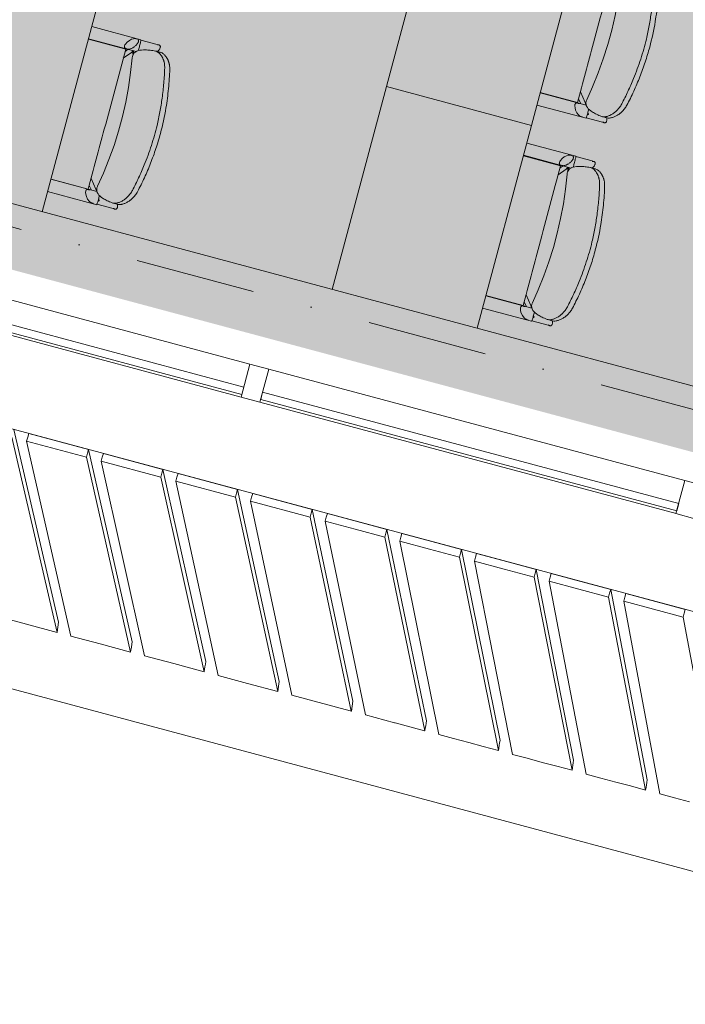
# Model space of a CAD drawing. Header units: millimetres. Extents: x -2530 to 151695, y -8763 to 71774.
# Tile 166 of 256: x 93817 to 96035, y 10275 to 13556. Entities that reach past the tile are written whole.
import ezdxf

# ---------------------------------------------------------------- set-up
doc = ezdxf.new("R2010")
doc.units = ezdxf.units.MM
doc.linetypes.add('RR_Level', pattern=[800, 400, -200, 0, -200])
for name, color, linetype, lineweight in [('A-AREA-____-PATT', 32, 'Continuous', 9), ('A-FLOR-____-OTLN', 192, 'Continuous', 18), ('A-GLAZ-CURT-MCUT', 52, 'Continuous', 13), ('A-GLAZ-CURT-OTLN', 52, 'Continuous', 13), ('A-GLAZ-CWMG-MCUT', 51, 'Continuous', 13), ('A-GLAZ-CWMG-OTLN', 51, 'Continuous', 13), ('A-WALL-____-OTLN', 113, 'Continuous', 18), ('I-FURN-____-OTLN', 30, 'Continuous', 13), ('S-GRID-____-OTLN', 1, 'Continuous', 9)]:
    doc.layers.add(name, color=color, linetype=linetype, lineweight=lineweight)

# ---------------------------------------------------------------- blocks, each defined once
blk = doc.blocks.new('System Panel - HR__-552677-plot_V2 Copy 1')
at = {"layer": 'A-GLAZ-CURT-MCUT', "color": 250, "lineweight": 9}
for p, q in [((717.5, -22.5), (-717.5, -22.5)), ((-717.5, -22.5), (-717.5, -47.5)), ((717.5, -47.5), (717.5, -22.5)), ((-717.5, -47.5), (717.5, -47.5))]:
    blk.add_line(p, q, dxfattribs=at)
blk = doc.blocks.new('Rectangular Mullion - 65 x 114mm-464258-plot_V2 Copy 1')
at = {"layer": 'A-GLAZ-CWMG-OTLN', "color": 250, "lineweight": 9}
for p, q in [((143748, 33057.7), (143748, 31622.7)), ((143862, 33057.7), (143862, 31622.7))]:
    blk.add_line(p, q, dxfattribs=at)
blk = doc.blocks.new('Rectangular Mullion - 65 x 114mm-464264-plot_V2 Copy 1')
at = {"layer": 'A-GLAZ-CWMG-MCUT', "color": 250, "lineweight": 9}
for p, q in [((-32.5, 57), (32.5, 57)), ((-32.5, -57), (-32.5, 57)), ((32.5, 57), (32.5, -57)), ((32.5, -57), (-32.5, -57))]:
    blk.add_line(p, q, dxfattribs=at)
blk = doc.blocks.new('027_Gilde - ATC_FacadeModel_rvt-1-plot_V2 Copy 1')
at = {"layer": 'A-FLOR-____-OTLN', "color": 90}
for p, q in [((77454.5, 16569.6), (105881.5, 8952.6)), ((105886.1, 8085.5), (77304.1, 15744))]:
    blk.add_line(p, q, dxfattribs=at)
at = {"layer": 'A-WALL-____-OTLN', "color": 90}
for p, q in [((91922, 13443.6), (98917.3, 11569.2)), ((93797.5, 12190.5), (93946.7, 11548.1)), ((93797.5, 12190.5), (93946.7, 11548.1)), ((93847.2, 12177.1), (93843.8, 12164.3)), ((93843.8, 12164.3), (93847.2, 12177.1)), ((94046.1, 12123.9), (93847.2, 12177.1)), ((94046.1, 12123.9), (93847.2, 12177.1)), ((93790.6, 12164.8), (93941.7, 11514.5)), ((93790.6, 12164.8), (93941.7, 11514.5)), ((93840.4, 12151.4), (93843.8, 12164.3)), ((93843.8, 12164.3), (93840.4, 12151.4)), ((93840.4, 12151.4), (94039.2, 12098.1)), ((93840.4, 12151.4), (93988, 11502.1)), ((94039.2, 12098.1), (93840.4, 12151.4)), ((93840.4, 12151.4), (93988, 11502.1)), ((94042.6, 12111), (94039.2, 12098.1)), ((94042.6, 12111), (94039.2, 12098.1)), ((94042.6, 12111), (94046.1, 12123.9)), ((94046.1, 12123.9), (94042.6, 12111)), ((94046.1, 12123.9), (94191.9, 11482.5)), ((94046.1, 12123.9), (94191.9, 11482.5)), ((94095.9, 12110.5), (94092.5, 12097.6)), ((94092.5, 12097.6), (94095.9, 12110.5)), ((94294.6, 12057.3), (94095.9, 12110.5)), ((94294.6, 12057.3), (94095.9, 12110.5)), ((94039.2, 12098.1), (94186.8, 11448.8)), ((94039.2, 12098.1), (94186.8, 11448.8)), ((94089.1, 12084.8), (94092.5, 12097.6)), ((94092.5, 12097.6), (94089.1, 12084.8)), ((94089.1, 12084.8), (94287.8, 12031.5)), ((94089.1, 12084.8), (94233.2, 11436.4)), ((94287.8, 12031.5), (94089.1, 12084.8)), ((94089.1, 12084.8), (94233.2, 11436.4)), ((94291.2, 12044.4), (94287.8, 12031.5)), ((94291.2, 12044.4), (94287.8, 12031.5)), ((94291.2, 12044.4), (94294.6, 12057.3)), ((94294.6, 12057.3), (94291.2, 12044.4)), ((94294.6, 12057.3), (94437, 11416.8)), ((94294.6, 12057.3), (94437, 11416.8)), ((94344.7, 12043.9), (94341.2, 12031)), ((94341.2, 12031), (94344.7, 12043.9)), ((94543.2, 11990.7), (94344.7, 12043.9)), ((94543.2, 11990.7), (94344.7, 12043.9)), ((94287.8, 12031.5), (94431.9, 11383.1)), ((94287.8, 12031.5), (94431.9, 11383.1)), ((94337.8, 12018.1), (94341.2, 12031)), ((94341.2, 12031), (94337.8, 12018.1)), ((94337.8, 12018.1), (94536.3, 11964.9)), ((94337.8, 12018.1), (94478.4, 11370.7)), ((94536.3, 11964.9), (94337.8, 12018.1)), ((94337.8, 12018.1), (94478.4, 11370.7)), ((94539.8, 11977.8), (94536.3, 11964.9)), ((94539.8, 11977.8), (94536.3, 11964.9)), ((94539.8, 11977.8), (94543.2, 11990.7)), ((94543.2, 11990.7), (94539.8, 11977.8)), ((94543.2, 11990.7), (94682.1, 11351.1)), ((94543.2, 11990.7), (94682.1, 11351.1)), ((94593.4, 11977.2), (94589.9, 11964.4)), ((94589.9, 11964.4), (94593.4, 11977.2)), ((94791.8, 11924), (94593.4, 11977.2)), ((94791.8, 11924), (94593.4, 11977.2)), ((94536.3, 11964.9), (94676.9, 11317.5)), ((94536.3, 11964.9), (94676.9, 11317.5)), ((94586.5, 11951.5), (94589.9, 11964.4)), ((94589.9, 11964.4), (94586.5, 11951.5)), ((94586.5, 11951.5), (94784.9, 11898.3)), ((94586.5, 11951.5), (94723.6, 11305)), ((94784.9, 11898.3), (94586.5, 11951.5)), ((94586.5, 11951.5), (94723.6, 11305)), ((94788.4, 11911.2), (94784.9, 11898.3)), ((94788.4, 11911.2), (94784.9, 11898.3)), ((94788.4, 11911.2), (94791.8, 11924)), ((94791.8, 11924), (94788.4, 11911.2)), ((94791.8, 11924), (94927.3, 11285.4)), ((94791.8, 11924), (94927.3, 11285.4)), ((94842.1, 11910.6), (94838.6, 11897.7)), ((94838.6, 11897.7), (94842.1, 11910.6)), ((94941.2, 11884), (94842.1, 11910.6)), ((94941.2, 11884), (94842.1, 11910.6)), ((94784.9, 11898.3), (94922, 11251.8)), ((94784.9, 11898.3), (94922, 11251.8)), ((94835.2, 11884.9), (94838.6, 11897.7)), ((94838.6, 11897.7), (94835.2, 11884.9)), ((94835.2, 11884.9), (94934.3, 11858.3)), ((94835.2, 11884.9), (94968.8, 11239.3)), ((94934.3, 11858.3), (94835.2, 11884.9)), ((94968.8, 11239.3), (94835.2, 11884.9)), ((94941.2, 11884), (95040.4, 11857.4)), ((95040.4, 11857.4), (94941.2, 11884)), ((95033.5, 11831.7), (94934.3, 11858.3)), ((94934.3, 11858.3), (95033.5, 11831.7)), ((95036.9, 11844.6), (95033.5, 11831.7)), ((95036.9, 11844.6), (95033.5, 11831.7)), ((95036.9, 11844.6), (95040.4, 11857.4)), ((95040.4, 11857.4), (95036.9, 11844.6)), ((95040.4, 11857.4), (95172.4, 11219.7)), ((95040.4, 11857.4), (95172.4, 11219.7)), ((95090.8, 11843.9), (95087.3, 11831.1)), ((95087.3, 11831.1), (95090.8, 11843.9)), ((95189.9, 11817.4), (95090.8, 11843.9)), ((95189.9, 11817.4), (95090.8, 11843.9)), ((95033.5, 11831.7), (95167.1, 11186.1)), ((95033.5, 11831.7), (95167.1, 11186.1)), ((95083.9, 11818.2), (95087.3, 11831.1)), ((95087.3, 11831.1), (95083.9, 11818.2)), ((95083.9, 11818.2), (95183, 11791.7)), ((95083.9, 11818.2), (95214, 11173.6)), ((95183, 11791.7), (95083.9, 11818.2)), ((95083.9, 11818.2), (95214, 11173.6)), ((95189.9, 11817.4), (95289, 11790.8)), ((95289, 11790.8), (95189.9, 11817.4)), ((95282.1, 11765.1), (95183, 11791.7)), ((95183, 11791.7), (95282.1, 11765.1)), ((95285.5, 11778), (95282.1, 11765.1)), ((95285.5, 11778), (95282.1, 11765.1)), ((95285.5, 11778), (95289, 11790.8)), ((95289, 11790.8), (95285.5, 11778)), ((95289, 11790.8), (95417.5, 11154)), ((95289, 11790.8), (95417.5, 11154)), ((95339.5, 11777.3), (95336, 11764.4)), ((95336, 11764.4), (95339.5, 11777.3)), ((95438.5, 11750.8), (95339.5, 11777.3)), ((95438.5, 11750.8), (95339.5, 11777.3)), ((95282.1, 11765.1), (95412.2, 11120.5)), ((95282.1, 11765.1), (95412.2, 11120.5)), ((95332.6, 11751.6), (95336, 11764.4)), ((95336, 11764.4), (95332.6, 11751.6)), ((95332.6, 11751.6), (95431.6, 11725)), ((95332.6, 11751.6), (95459.3, 11107.9)), ((95431.6, 11725), (95332.6, 11751.6)), ((95332.6, 11751.6), (95459.3, 11107.9)), ((95438.5, 11750.8), (95537.5, 11724.2)), ((95537.5, 11724.2), (95438.5, 11750.8)), ((95530.7, 11698.5), (95431.6, 11725)), ((95431.6, 11725), (95530.7, 11698.5)), ((95534.1, 11711.4), (95530.7, 11698.5)), ((95534.1, 11711.4), (95530.7, 11698.5)), ((95534.1, 11711.4), (95537.5, 11724.2)), ((95537.5, 11724.2), (95534.1, 11711.4)), ((95537.5, 11724.2), (95662.7, 11088.4)), ((95537.5, 11724.2), (95662.7, 11088.4)), ((95588.2, 11710.7), (95584.7, 11697.8)), ((95584.7, 11697.8), (95588.2, 11710.7)), ((95687.1, 11684.1), (95588.2, 11710.7)), ((95687.1, 11684.1), (95588.2, 11710.7)), ((95530.7, 11698.5), (95657.3, 11054.8)), ((95530.7, 11698.5), (95657.3, 11054.8)), ((95581.3, 11684.9), (95584.7, 11697.8)), ((95584.7, 11697.8), (95581.3, 11684.9)), ((95581.3, 11684.9), (95680.3, 11658.4)), ((95581.3, 11684.9), (95704.5, 11042.2)), ((95680.3, 11658.4), (95581.3, 11684.9)), ((95581.3, 11684.9), (95704.5, 11042.2)), ((95687.1, 11684.1), (95786.1, 11657.6)), ((95786.1, 11657.6), (95687.1, 11684.1)), ((95779.2, 11631.9), (95680.3, 11658.4)), ((95680.3, 11658.4), (95779.2, 11631.9)), ((95782.7, 11644.8), (95786.1, 11657.6)), ((95786.1, 11657.6), (95782.7, 11644.8)), ((95786.1, 11657.6), (95907.8, 11022.7)), ((95786.1, 11657.6), (95907.8, 11022.7)), ((95782.7, 11644.8), (95779.2, 11631.9)), ((95782.7, 11644.8), (95779.2, 11631.9)), ((95779.2, 11631.9), (95902.4, 10989.1)), ((95779.2, 11631.9), (95902.4, 10989.1)), ((95830, 11618.3), (95833.4, 11631.2)), ((95833.4, 11631.2), (95830, 11618.3)), ((95830, 11618.3), (95928.9, 11591.8)), ((95830, 11618.3), (95949.7, 10976.4)), ((95928.9, 11591.8), (95830, 11618.3)), ((95830, 11618.3), (95949.7, 10976.4)), ((95836.9, 11644), (95833.4, 11631.2)), ((95833.4, 11631.2), (95836.9, 11644)), ((95935.8, 11617.5), (95836.9, 11644)), ((95935.8, 11617.5), (95836.9, 11644)), ((95935.8, 11617.5), (96034.7, 11591)), ((96034.7, 11591), (95935.8, 11617.5)), ((96027.8, 11565.3), (95928.9, 11591.8)), ((95928.9, 11591.8), (96027.8, 11565.3)), ((96031.3, 11578.2), (96034.7, 11591)), ((96034.7, 11591), (96031.3, 11578.2)), ((93840.4, 11541.6), (93742.7, 11567.8)), ((93944.3, 11531.7), (93946.7, 11548.1)), ((96031.3, 11578.2), (96027.8, 11565.3)), ((96031.3, 11578.2), (96027.8, 11565.3)), ((96027.8, 11565.3), (96147.5, 10923.4)), ((96027.8, 11565.3), (96147.5, 10923.4)), ((93941.7, 11514.5), (93840.4, 11541.6)), ((93944.2, 11531.3), (93941.7, 11514.8)), ((93941.7, 11514.8), (93941.7, 11514.5)), ((93944.3, 11531.7), (93944.2, 11531.3)), ((94085.5, 11475.9), (93988, 11502.1)), ((94189.4, 11466), (94191.9, 11482.5)), ((94186.8, 11448.8), (94085.5, 11475.9)), ((94189.3, 11465.6), (94186.8, 11449.1)), ((94186.8, 11449.1), (94186.8, 11448.8)), ((94189.4, 11466), (94189.3, 11465.6)), ((94330.7, 11410.3), (94233.2, 11436.4)), ((94435.7, 11408.6), (94437, 11416.8)), ((94431.9, 11383.1), (94330.7, 11410.3)), ((94433.2, 11391.7), (94431.9, 11383.1)), ((94433.2, 11391.7), (94434.4, 11400)), ((94435.7, 11408.6), (94434.4, 11400)), ((94575.8, 11344.6), (94478.4, 11370.7)), ((94679.6, 11334.7), (94682.1, 11351.1)), ((94676.9, 11317.5), (94575.8, 11344.6)), ((94677, 11317.8), (94676.9, 11317.5)), ((94679.5, 11334.3), (94677, 11317.8)), ((94679.6, 11334.7), (94679.5, 11334.3)), ((94918.4, 11252.8), (94723.6, 11305)), ((94924.7, 11269), (94927.3, 11285.4)), ((94922, 11251.8), (94918.4, 11252.8)), ((94922.1, 11252.1), (94922, 11251.8)), ((94924.7, 11268.6), (94922.1, 11252.1)), ((94924.7, 11269), (94924.7, 11268.6)), ((95066.2, 11213.2), (94968.8, 11239.3)), ((95171.1, 11211.6), (95172.4, 11219.7)), ((95068, 11212.7), (95066.2, 11213.2)), ((95068, 11212.7), (95165.3, 11186.6)), ((95167.1, 11186.1), (95165.3, 11186.6)), ((95168.5, 11194.7), (95167.1, 11186.1)), ((95168.5, 11194.7), (95169.8, 11202.9)), ((95171.1, 11211.6), (95169.8, 11202.9)), ((95262.7, 11160.5), (95214, 11173.6)), ((95313.1, 11147), (95262.7, 11160.5)), ((95416.2, 11145.9), (95417.5, 11154)), ((95313.1, 11147), (95361.8, 11134)), ((95412.2, 11120.5), (95361.8, 11134)), ((95413.6, 11129), (95412.2, 11120.5)), ((95413.6, 11129), (95414.9, 11137.2)), ((95416.2, 11145.9), (95414.9, 11137.2)), ((95507.9, 11094.8), (95459.3, 11107.9)), ((95558.3, 11081.3), (95507.9, 11094.8)), ((95661.4, 11080.2), (95662.7, 11088.4)), ((95558.3, 11081.3), (95606.9, 11068.3)), ((95657.3, 11054.8), (95606.9, 11068.3)), ((95658.7, 11063.4), (95657.3, 11054.8)), ((95658.7, 11063.4), (95660, 11071.6)), ((95661.4, 11080.2), (95660, 11071.6)), ((95753, 11029.1), (95704.5, 11042.2)), ((95803.4, 11015.6), (95753, 11029.1)), ((95906.5, 11014.5), (95907.8, 11022.7)), ((95803.4, 11015.6), (95852, 11002.6)), ((95902.4, 10989.1), (95852, 11002.6)), ((95903.8, 10997.7), (95902.4, 10989.1)), ((95903.8, 10997.7), (95905.1, 11005.9)), ((95906.5, 11014.5), (95905.1, 11005.9)), ((95998.2, 10963.4), (95949.7, 10976.4)), ((96048.6, 10949.9), (95998.2, 10963.4))]:
    blk.add_line(p, q, dxfattribs=at)
at = {"layer": 'A-GLAZ-CURT-OTLN', "color": 90, "lineweight": 18, "rotation": 345.0000000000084}
for p in [(93876.5, 12538.9), (95325.4, 12150.7)]:
    blk.add_blockref('System Panel - HR__-552677-plot_V2 Copy 1', p, dxfattribs=at)
at = {"layer": 'A-GLAZ-CWMG-OTLN', "color": 90, "lineweight": 18, "rotation": 255.000000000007}
for p in [(99857.8, 159814.1), (101306.7, 159425.9)]:
    blk.add_blockref('Rectangular Mullion - 65 x 114mm-464258-plot_V2 Copy 1', p, dxfattribs=at)
at = {"layer": 'A-GLAZ-CWMG-OTLN', "color": 90, "lineweight": 18, "extrusion": (0, 0, -1), "rotation": 194.9999999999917}
for p in [(-94600.9, 12344.8), (-96049.8, 11956.5)]:
    blk.add_blockref('Rectangular Mullion - 65 x 114mm-464264-plot_V2 Copy 1', p, dxfattribs=at)
blk = doc.blocks.new('NLRS_82_FU_UN_schooltafel_GEN - 700 x 500 x 700 _lxbxh_-6146058-plot_V2 Copy 1')
at = {"layer": 'I-FURN-____-OTLN', "color": 9}
for p, q in [((144.7, 500), (-555.3, 500)), ((-555.3, 500), (-555.3, 0)), ((144.7, 0), (144.7, 500)), ((-555.3, 0), (144.7, 0))]:
    blk.add_line(p, q, dxfattribs=at)
blk = doc.blocks.new('NLRS_82_FU_UN_schoolbank_GEN - schoolbank-V223-plot_V2 Copy 1')
at = {"layer": 'I-FURN-____-OTLN', "lineweight": 9}
for p, q in [((-280.2, -300), (-280.2, -469.3)), ((-238.1, -458.9), (-238.1, -300)), ((-237.1, -300.1), (-237.1, -428.6)), ((245, -428.6), (245, -300.6)), ((246.9, -300), (246.9, -464.5)), ((288.9, -469.3), (288.9, -300)), ((-238.1, -440), (-224.4, -428.6)), ((246.8, -436.3), (239.5, -430.2)), ((-278.8, -469.7), (-278.8, -525.4)), ((-265.1, -473.4), (-260, -470.4)), ((287.5, -469.7), (287.5, -525.4)), ((-261, -519.5), (-261, -535.3)), ((-278.8, -525.4), (-278.8, -531.8)), ((264.9, -543.2), (264.9, -527.2)), ((287.5, -525.4), (287.5, -531.8)), ((3.9, -612.8), (3.6, -612.8))]:
    blk.add_line(p, q, dxfattribs=at)
at = {"layer": 'I-FURN-____-OTLN', "lineweight": 9, "flags": 128}
for points in [[(-239.7, -424.2), (-240.8, -423.2), (-242.1, -422.5), (-243.7, -422.1), (-245.7, -421.9), (-250.4, -422.6), (-256.3, -424.9), (-263.3, -429), (-270.2, -435), (-275.7, -441.9), (-277.4, -445.1), (-278.4, -447.9), (-278.8, -450.1), (-278.8, -450.9)], [(-238.4, -428.2), (-238.5, -427.5), (-238.6, -426.5), (-239.1, -425.2), (-239.7, -424.2)], [(248.4, -424.2), (247.7, -425.5), (247.3, -426.9), (247.2, -428.2)], [(287.5, -450.9), (287.5, -450.5), (287.3, -448.5), (285.6, -444.1), (282.2, -438.7), (276.7, -432.8), (269.4, -427.3), (261.5, -423.3), (258.1, -422.4), (255.1, -422), (252.8, -422), (251.4, -422.3), (250.4, -422.7), (249.3, -423.4), (248.4, -424.2)], [(-278.8, -456.6), (-278.8, -451.9), (-278.8, -457.3)], [(-238.4, -434.2), (-238.4, -429.3), (-238.4, -434.6)], [(-235.9, -456.4), (-230.5, -453.3), (-200.3, -428.6)], [(223.4, -456.6), (174.1, -464.4), (124.7, -470.3), (75, -474.1), (25.2, -476), (-24.6, -475.8), (-74.4, -473.7), (-124, -469.6), (-173.5, -463.5), (-220.2, -455.9)], [(244.6, -452.7), (239.2, -449.5), (213.7, -428.6)], [(247.2, -434.2), (247.2, -429.3), (247.2, -434.7)], [(287.5, -456.6), (287.5, -451.9), (287.5, -457.2)], [(-248.7, -470.3), (-252, -470.3), (-255.5, -470.4), (-259.2, -470.4), (-262.8, -470.4), (-266.4, -470.3), (-269.7, -470.3), (-272.7, -470.2), (-275.3, -470), (-277.4, -469.9), (-278.9, -469.7), (-279.9, -469.5), (-280.2, -469.3)], [(-265.2, -473.4), (-265.7, -473.2), (-266.3, -472.5), (-267.1, -471.4)], [(288.9, -469.3), (288.6, -469.5), (287.7, -469.7), (286.1, -469.9), (284, -470), (281.4, -470.2), (278.4, -470.3), (275.1, -470.3), (271.6, -470.4), (267.9, -470.4), (264.3, -470.4), (260.7, -470.3), (257.4, -470.3), (254.4, -470.2), (251.8, -470)]]:
    blk.add_lwpolyline(points, dxfattribs=at)
at = {"layer": 'I-FURN-____-OTLN', "lineweight": 9}
for centre, major_axis, start_param, end_param in [((-420.9, -337.4), (-403.1, 174.4), 2.081352, 2.093928), ((429.7, -333.6), (403.1, 174.4), 4.163562, 4.197057), ((247.8, -434.6), (175.8, 76.1), 4.616947, 4.661779)]:
    blk.add_ellipse(centre, major_axis=major_axis, ratio=0.093713, start_param=start_param, end_param=end_param, dxfattribs=at)
for points, knots in [([(-220.8, -455.8), (-222.4, -455.5), (-231.6, -454.7), (-244.4, -460.5), (-253.8, -479.5), (-258.5, -499.2), (-260.2, -511), (-260.9, -517.3)], [-0.7777778, -0.7777778, -0.7777778, -0.7777778, -0.7222222, -0.4444444, -0.2222222, -0.1111111, 0, 0, 0, 0]), ([(-237.1, -428.6), (-202.9, -428.6), (-134.3, -428.6), (-19.2, -428.6), (107.8, -428.6), (199.4, -428.6), (245, -428.6)], [-1, -1, -1, -1, -0.785714, -0.571429, -0.285714, 0, 0, 0, 0]), ([(264.8, -525.6), (264.3, -519.3), (262.9, -507.6), (259.1, -487.4), (252, -468.5), (239.6, -456.5), (228.8, -455.6), (222.8, -456.7)], [-1, -1, -1, -1, -0.9, -0.8, -0.6, -0.4, -0.2, -0.2, -0.2, -0.2]), ([(-260.9, -517.3), (-261.2, -519.6), (-260.9, -524.3), (-258.6, -530.7), (-255.9, -535.9), (-253.3, -539.8), (-250.3, -543.7), (-246.8, -547.6), (-242.8, -551.4), (-238.5, -555.1), (-234.4, -558.1), (-231, -560.4), (-228.3, -562), (-225.5, -563.5), (-221.6, -565.5), (-214.5, -568.7), (-207.9, -570.8), (-203.3, -571.8)], [-1, -1, -1, -1, -0.875, -0.75, -0.6875, -0.625, -0.5625, -0.5, -0.4375, -0.375, -0.3125, -0.28125, -0.25, -0.21875, -0.1875, -0.125, 0, 0, 0, 0]), ([(-203.3, -589.4), (-207.9, -588.2), (-214.6, -586.2), (-221.7, -582.9), (-225.6, -580.8), (-228.4, -579.2), (-231.1, -577.5), (-233.7, -575.7), (-236.1, -573.9), (-238.5, -572.1), (-240.7, -570.2), (-243.6, -567.6), (-246.8, -564.3), (-250.3, -560.3), (-253.3, -556.3), (-255.9, -552.2), (-258.7, -546.8), (-260.9, -540.3), (-261.2, -535.4), (-260.9, -533.1)], [-1, -1, -1, -1, -0.875, -0.8125, -0.78125, -0.75, -0.71875, -0.6875, -0.65625, -0.625, -0.59375, -0.5625, -0.5, -0.4375, -0.375, -0.3125, -0.25, -0.125, 0, 0, 0, 0]), ([(218.9, -569.9), (223.1, -568.9), (229.1, -567), (235.4, -563.9), (238.8, -561.9), (241.2, -560.5), (243.6, -558.9), (245.8, -557.3), (247.9, -555.6), (249.8, -553.9), (251.7, -552.2), (254, -549.8), (256.7, -546.8), (259.3, -543.2), (262.2, -538.3), (264.6, -532.3), (265, -527.8), (264.8, -525.6)], [-1, -1, -1, -1, -0.857143, -0.785714, -0.75, -0.714286, -0.678571, -0.642857, -0.607143, -0.571429, -0.535714, -0.5, -0.428571, -0.357143, -0.285714, -0.142857, 0, 0, 0, 0]), ([(264.8, -541.6), (265, -543.8), (264.7, -547.3), (263.2, -552.2), (261.5, -556), (259.4, -559.8), (256.7, -563.5), (254.1, -566.6), (251.8, -569.1), (249.9, -570.8), (247.9, -572.6), (245.9, -574.3), (243.6, -576), (241.3, -577.6), (238.9, -579.2), (236.3, -580.7), (233.7, -582.1), (230, -583.8), (225.1, -585.7), (221, -586.9), (218.9, -587.4)], [-1, -1, -1, -1, -0.857143, -0.785714, -0.714286, -0.642857, -0.571429, -0.5, -0.464286, -0.428571, -0.392857, -0.357143, -0.321429, -0.285714, -0.25, -0.214286, -0.178571, -0.142857, -0.071429, 0, 0, 0, 0]), ([(264.2, -532.1), (265.2, -532.8), (267.4, -534.1), (270.7, -535.8), (274.1, -537.1), (277.3, -537.9), (280.3, -538.2), (282.8, -537.9), (284.8, -537.2), (285.8, -536.3), (286.3, -535.8)], [-0.4353862, -0.4353862, -0.4353862, -0.4353862, -0.3888889, -0.3333333, -0.2777778, -0.2222222, -0.1666667, -0.1111111, -0.0555556, 0, 0, 0, 0]), ([(-111.4, -587.9), (-99.9, -589.4), (-77, -591.9), (-42.4, -594.4), (-7.8, -595.6), (30.7, -595.4), (73, -593), (103.6, -589.8), (118.9, -587.9)], [-1, -1, -1, -1, -0.85, -0.7, -0.55, -0.4, -0.2, 0, 0, 0, 0]), ([(218.9, -587.4), (197.9, -592.4), (155.4, -600.9), (83.6, -610.3), (32.9, -612.8), (3.9, -612.8)], [-1, -1, -1, -1, -0.7, -0.4, 0, 0, 0, 0])]:
    blk.add_open_spline(points, degree=3, knots=knots, dxfattribs=at)
for points in [[(-238.4, -434.1), (-238.4, -433.3), (-238.7, -431.9), (-239.3, -430.7), (-239.7, -430.2)], [(247.2, -434.1), (247.2, -434.8), (247.3, -436.5), (248.2, -439.3), (249.7, -442.2), (251.7, -445.3), (254.2, -448.3), (257.1, -451.3), (260.3, -454.1), (263.7, -456.6), (267.2, -458.8), (270.7, -460.6), (274.1, -461.9), (277.3, -462.7), (280.3, -463), (282.8, -462.7), (284.8, -461.9), (285.8, -461.1), (286.3, -460.6)], [(-277.6, -526.7), (-278, -527.6), (-278.6, -529.5), (-278.9, -532), (-278.6, -534.1), (-277.9, -535.3), (-277.5, -535.8)], [(-277.5, -535.8), (-277.9, -535.3), (-278.6, -534.1), (-278.9, -532), (-278.7, -530.3), (-278.5, -529.4)], [(-277.5, -535.8), (-277.1, -536.3), (-276.1, -537.2), (-274, -537.9), (-271.5, -538.2), (-268.6, -537.9), (-265.4, -537.1), (-263.1, -536.2), (-262, -535.7)], [(-271.5, -538.1), (-272.4, -538.1), (-274, -537.9), (-276.1, -537.2), (-277.1, -536.3), (-277.5, -535.8)], [(-260.9, -533.1), (-260.8, -532), (-260.7, -530.9), (-260.6, -529.8)], [(264.3, -536), (264.5, -537.8), (264.7, -539.7), (264.8, -541.6)], [(286.3, -535.8), (285.8, -536.3), (284.8, -537.2), (282.8, -537.9), (281.1, -538.1), (280.2, -538.1)], [(286.3, -535.8), (286.7, -535.3), (287.3, -534.1), (287.6, -532), (287.3, -529.5), (286.8, -527.6), (286.4, -526.7)], [(287.2, -529.4), (287.4, -530.3), (287.6, -532), (287.3, -534.1), (286.7, -535.3), (286.3, -535.8)], [(-203.3, -571.8), (-188.2, -575.3), (-157.7, -581.3), (-126.9, -586), (-111.4, -587.9)], [(3.6, -612.8), (-13.8, -612.8), (-48.6, -611.8), (-100.7, -607.3), (-152.4, -600), (-186.4, -593.2), (-203.3, -589.4)], [(118.9, -587.9), (135.8, -585.8), (169.3, -580.7), (202.4, -573.8), (218.9, -569.9)]]:
    blk.add_open_spline(points, degree=3, dxfattribs=at)
blk = doc.blocks.new('NLRS_82_FU_UN_schooltafel_GEN - 700 x 500 x 700 _lxbxh_-V213-plot_V2 Copy 1')
at = {"layer": 'I-FURN-____-OTLN', "color": 9}
for p, q in [((144.7, 500), (-555.3, 500)), ((144.7, 0), (144.7, 500)), ((-555.3, 0), (144.7, 0))]:
    blk.add_line(p, q, dxfattribs=at)
blk = doc.blocks.new('NLRS_82_FU_UN_schoolbank_GEN - schoolbank-V211-plot_V2 Copy 1')
at = {"layer": 'I-FURN-____-OTLN', "lineweight": 9}
for p, q in [((-280.2, -300), (-280.2, -469.3)), ((-238.1, -458.9), (-238.1, -300)), ((-237.1, -300.1), (-237.1, -428.6)), ((245, -428.6), (245, -300.1)), ((246.9, -300), (246.9, -464.5)), ((288.9, -469.3), (288.9, -300)), ((-238.1, -440), (-224.4, -428.6)), ((246.8, -436.3), (237.6, -428.6)), ((-278.8, -469.7), (-278.8, -525.4)), ((-265.1, -473.4), (-260, -470.4)), ((287.5, -469.7), (287.5, -525.4)), ((-261, -519.5), (-261, -535.3)), ((-278.8, -525.4), (-278.8, -531.8)), ((264.9, -543.2), (264.9, -527.2)), ((287.5, -525.4), (287.5, -531.8)), ((3.9, -612.8), (3.6, -612.8))]:
    blk.add_line(p, q, dxfattribs=at)
at = {"layer": 'I-FURN-____-OTLN', "lineweight": 9, "flags": 128}
for points in [[(-239.7, -424.2), (-240.8, -423.2), (-242.1, -422.5), (-243.7, -422.1), (-245.7, -421.9), (-250.4, -422.6), (-256.3, -424.9), (-263.3, -429), (-270.2, -435), (-275.7, -441.9), (-277.4, -445.1), (-278.4, -447.9), (-278.8, -450.1), (-278.8, -450.9)], [(-238.4, -428.2), (-238.5, -427.5), (-238.6, -426.5), (-239.1, -425.2), (-239.7, -424.2)], [(248.4, -424.2), (247.7, -425.5), (247.3, -426.9), (247.2, -428.2)], [(287.5, -450.9), (287.5, -450.5), (287.3, -448.5), (285.6, -444.1), (282.2, -438.7), (276.7, -432.8), (269.4, -427.3), (261.5, -423.3), (258.1, -422.4), (255.1, -422), (252.8, -422), (251.4, -422.3), (250.4, -422.7), (249.3, -423.4), (248.4, -424.2)], [(-278.8, -456.6), (-278.8, -451.9), (-278.8, -457.3)], [(-238.4, -434.2), (-238.4, -429.3), (-238.4, -434.6)], [(-235.9, -456.4), (-230.5, -453.3), (-200.3, -428.6)], [(223.4, -456.6), (174.1, -464.4), (124.7, -470.3), (75, -474.1), (25.2, -476), (-24.6, -475.8), (-74.4, -473.7), (-124, -469.6), (-173.5, -463.5), (-220.2, -455.9)], [(244.6, -452.7), (239.2, -449.5), (213.7, -428.6)], [(247.2, -434.2), (247.2, -429.3), (247.2, -434.7)], [(287.5, -456.6), (287.5, -451.9), (287.5, -457.2)], [(-248.7, -470.3), (-252, -470.3), (-255.5, -470.4), (-259.2, -470.4), (-262.8, -470.4), (-266.4, -470.3), (-269.7, -470.3), (-272.7, -470.2), (-275.3, -470), (-277.4, -469.9), (-278.9, -469.7), (-279.9, -469.5), (-280.2, -469.3)], [(-265.2, -473.4), (-265.7, -473.2), (-266.3, -472.5), (-267.1, -471.4)], [(288.9, -469.3), (288.6, -469.5), (287.7, -469.7), (286.1, -469.9), (284, -470), (281.4, -470.2), (278.4, -470.3), (275.1, -470.3), (271.6, -470.4), (267.9, -470.4), (264.3, -470.4), (260.7, -470.3), (257.4, -470.3), (254.4, -470.2), (251.8, -470)]]:
    blk.add_lwpolyline(points, dxfattribs=at)
at = {"layer": 'I-FURN-____-OTLN', "lineweight": 9}
for centre, major_axis, start_param, end_param in [((-420.9, -337.4), (-403.1, 174.4), 2.081352, 2.093928), ((429.7, -333.6), (403.1, 174.4), 4.163562, 4.201738), ((247.8, -434.6), (175.8, 76.1), 4.616947, 4.667738)]:
    blk.add_ellipse(centre, major_axis=major_axis, ratio=0.093713, start_param=start_param, end_param=end_param, dxfattribs=at)
for points, knots in [([(-220.8, -455.8), (-222.4, -455.5), (-231.6, -454.7), (-244.4, -460.5), (-253.8, -479.5), (-258.5, -499.2), (-260.2, -511), (-260.9, -517.3)], [-0.7777778, -0.7777778, -0.7777778, -0.7777778, -0.7222222, -0.4444444, -0.2222222, -0.1111111, 0, 0, 0, 0]), ([(-237.1, -428.6), (-202.9, -428.6), (-134.3, -428.6), (-19.2, -428.6), (107.8, -428.6), (199.4, -428.6), (245, -428.6)], [-1, -1, -1, -1, -0.785714, -0.571429, -0.285714, 0, 0, 0, 0]), ([(264.8, -525.6), (264.3, -519.3), (262.9, -507.6), (259.1, -487.4), (252, -468.5), (239.6, -456.5), (228.8, -455.6), (222.8, -456.7)], [-1, -1, -1, -1, -0.9, -0.8, -0.6, -0.4, -0.2, -0.2, -0.2, -0.2]), ([(-260.9, -517.3), (-261.2, -519.6), (-260.9, -524.3), (-258.6, -530.7), (-255.9, -535.9), (-253.3, -539.8), (-250.3, -543.7), (-246.8, -547.6), (-242.8, -551.4), (-238.5, -555.1), (-234.4, -558.1), (-231, -560.4), (-228.3, -562), (-225.5, -563.5), (-221.6, -565.5), (-214.5, -568.7), (-207.9, -570.8), (-203.3, -571.8)], [-1, -1, -1, -1, -0.875, -0.75, -0.6875, -0.625, -0.5625, -0.5, -0.4375, -0.375, -0.3125, -0.28125, -0.25, -0.21875, -0.1875, -0.125, 0, 0, 0, 0]), ([(-203.3, -589.4), (-207.9, -588.2), (-214.6, -586.2), (-221.7, -582.9), (-225.6, -580.8), (-228.4, -579.2), (-231.1, -577.5), (-233.7, -575.7), (-236.1, -573.9), (-238.5, -572.1), (-240.7, -570.2), (-243.6, -567.6), (-246.8, -564.3), (-250.3, -560.3), (-253.3, -556.3), (-255.9, -552.2), (-258.7, -546.8), (-260.9, -540.3), (-261.2, -535.4), (-260.9, -533.1)], [-1, -1, -1, -1, -0.875, -0.8125, -0.78125, -0.75, -0.71875, -0.6875, -0.65625, -0.625, -0.59375, -0.5625, -0.5, -0.4375, -0.375, -0.3125, -0.25, -0.125, 0, 0, 0, 0]), ([(218.9, -569.9), (223.1, -568.9), (229.1, -567), (235.4, -563.9), (238.8, -561.9), (241.2, -560.5), (243.6, -558.9), (245.8, -557.3), (247.9, -555.6), (249.8, -553.9), (251.7, -552.2), (254, -549.8), (256.7, -546.8), (259.3, -543.2), (262.2, -538.3), (264.6, -532.3), (265, -527.8), (264.8, -525.6)], [-1, -1, -1, -1, -0.857143, -0.785714, -0.75, -0.714286, -0.678571, -0.642857, -0.607143, -0.571429, -0.535714, -0.5, -0.428571, -0.357143, -0.285714, -0.142857, 0, 0, 0, 0]), ([(264.8, -541.6), (265, -543.8), (264.7, -547.3), (263.2, -552.2), (261.5, -556), (259.4, -559.8), (256.7, -563.5), (254.1, -566.6), (251.8, -569.1), (249.9, -570.8), (247.9, -572.6), (245.9, -574.3), (243.6, -576), (241.3, -577.6), (238.9, -579.2), (236.3, -580.7), (233.7, -582.1), (230, -583.8), (225.1, -585.7), (221, -586.9), (218.9, -587.4)], [-1, -1, -1, -1, -0.857143, -0.785714, -0.714286, -0.642857, -0.571429, -0.5, -0.464286, -0.428571, -0.392857, -0.357143, -0.321429, -0.285714, -0.25, -0.214286, -0.178571, -0.142857, -0.071429, 0, 0, 0, 0]), ([(264.2, -532.1), (265.2, -532.8), (267.4, -534.1), (270.7, -535.8), (274.1, -537.1), (277.3, -537.9), (280.3, -538.2), (282.8, -537.9), (284.8, -537.2), (285.8, -536.3), (286.3, -535.8)], [-0.4353862, -0.4353862, -0.4353862, -0.4353862, -0.3888889, -0.3333333, -0.2777778, -0.2222222, -0.1666667, -0.1111111, -0.0555556, 0, 0, 0, 0]), ([(-111.4, -587.9), (-99.9, -589.4), (-77, -591.9), (-42.4, -594.4), (-7.8, -595.6), (30.7, -595.4), (73, -593), (103.6, -589.8), (118.9, -587.9)], [-1, -1, -1, -1, -0.85, -0.7, -0.55, -0.4, -0.2, 0, 0, 0, 0]), ([(218.9, -587.4), (197.9, -592.4), (155.4, -600.9), (83.6, -610.3), (32.9, -612.8), (3.9, -612.8)], [-1, -1, -1, -1, -0.7, -0.4, 0, 0, 0, 0])]:
    blk.add_open_spline(points, degree=3, knots=knots, dxfattribs=at)
for points in [[(-238.4, -434.1), (-238.4, -433.3), (-238.7, -431.9), (-239.3, -430.7), (-239.7, -430.2)], [(247.2, -434.1), (247.2, -434.8), (247.3, -436.5), (248.2, -439.3), (249.7, -442.2), (251.7, -445.3), (254.2, -448.3), (257.1, -451.3), (260.3, -454.1), (263.7, -456.6), (267.2, -458.8), (270.7, -460.6), (274.1, -461.9), (277.3, -462.7), (280.3, -463), (282.8, -462.7), (284.8, -461.9), (285.8, -461.1), (286.3, -460.6)], [(-277.6, -526.7), (-278, -527.6), (-278.6, -529.5), (-278.9, -532), (-278.6, -534.1), (-277.9, -535.3), (-277.5, -535.8)], [(-277.5, -535.8), (-277.9, -535.3), (-278.6, -534.1), (-278.9, -532), (-278.7, -530.3), (-278.5, -529.4)], [(-277.5, -535.8), (-277.1, -536.3), (-276.1, -537.2), (-274, -537.9), (-271.5, -538.2), (-268.6, -537.9), (-265.4, -537.1), (-263.1, -536.2), (-262, -535.7)], [(-271.5, -538.1), (-272.4, -538.1), (-274, -537.9), (-276.1, -537.2), (-277.1, -536.3), (-277.5, -535.8)], [(-260.9, -533.1), (-260.8, -532), (-260.7, -530.9), (-260.6, -529.8)], [(264.3, -536), (264.5, -537.8), (264.7, -539.7), (264.8, -541.6)], [(286.3, -535.8), (285.8, -536.3), (284.8, -537.2), (282.8, -537.9), (281.1, -538.1), (280.2, -538.1)], [(286.3, -535.8), (286.7, -535.3), (287.3, -534.1), (287.6, -532), (287.3, -529.5), (286.8, -527.6), (286.4, -526.7)], [(287.2, -529.4), (287.4, -530.3), (287.6, -532), (287.3, -534.1), (286.7, -535.3), (286.3, -535.8)], [(-203.3, -571.8), (-188.2, -575.3), (-157.7, -581.3), (-126.9, -586), (-111.4, -587.9)], [(3.6, -612.8), (-13.8, -612.8), (-48.6, -611.8), (-100.7, -607.3), (-152.4, -600), (-186.4, -593.2), (-203.3, -589.4)], [(118.9, -587.9), (135.8, -585.8), (169.3, -580.7), (202.4, -573.8), (218.9, -569.9)]]:
    blk.add_open_spline(points, degree=3, dxfattribs=at)

msp = doc.modelspace()

# ---------------------------------------------------------------- hatches: boundary and pattern name
at = {"layer": 'A-AREA-____-PATT', "transparency": 33554509}
h = msp.add_hatch(color=10, dxfattribs=at)
h.paths.add_polyline_path([(98913.9279, 11350.1016), (98955.2222, 11504.2144), (98934.154, 11530.1868), (98917.3051, 11569.1929), (98911.3364, 11604.6873), (98918.4164, 11651.7768), (98938.1707, 11692.3331), (98966.232, 11723.2003), (98995.7523, 11743.1802), (99021.4544, 11751.3963), (100890.6583, 18727.3601), (100842.362, 18740.3011), (100839.1268, 18728.227), (99921.4972, 18974.1051), (99909.2033, 18928.2236), (99860.907, 18941.1646), (99873.2009, 18987.0461), (98955.5714, 19232.9242), (98943.2775, 19187.0427), (98894.9812, 19199.9836), (98907.2751, 19245.8651), (97989.6456, 19491.7432), (97975.742, 19446.293), (97929.0554, 19458.8027), (97941.3493, 19504.6842), (97023.7197, 19750.5623), (97011.4258, 19704.6808), (96963.1296, 19717.6217), (96975.4235, 19763.5032), (96057.7939, 20009.3813), (96045.5, 19963.4998), (95997.2037, 19976.4408), (96009.4976, 20022.3223), (95124.6973, 20259.4038), (95112.4034, 20213.5223), (95064.1194, 20226.5091), (95079.6362, 20284.4188), (94080.8689, 20552.0377), (94065.3398, 20494.0822), (94017.0435, 20507.0231), (94029.3374, 20552.9046), (93836.1522, 20604.6684), (93823.8583, 20558.7869), (93775.562, 20571.7279), (91922.0655, 13654.3845), (91943.9902, 13627.4699), (91959.7277, 13595.0727), (91966.8078, 13552.9694), (91961.7391, 13510.5769), (91941.0726, 13466.6548), (91917.7493, 13438.4071), (91882.3919, 13414.4765), (91855.4769, 13405.8727), (91814.3607, 13252.4249), (98910.3903, 11351.0495)])
h.paths.add_polyline_path([(97129.9029, 12295.1878), (97129.8977, 12295.1878), (97130.5251, 12297.0794)])
h.paths.add_polyline_path([(94982.7053, 15872.8532), (94982.7, 15872.8532), (94983.3274, 15874.7447)])

# ---------------------------------------------------------------- linework, layer by layer
at = {"layer": 'S-GRID-____-OTLN', "linetype": 'RR_Level'}
msp.add_line((146374.834, -1224.6594), (790.4734, 37784.5525), dxfattribs=at)

# ---------------------------------------------------------------- block references
at = {"lineweight": 5}
msp.add_blockref('027_Gilde - ATC_FacadeModel_rvt-1-plot_V2 Copy 1', (0, 0), dxfattribs=at)
at = {"layer": 'I-FURN-____-OTLN', "color": 9, "rotation": 75.0000000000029}
for name, p in [('NLRS_82_FU_UN_schooltafel_GEN - 700 x 500 x 700 _lxbxh_-6146058-plot_V2 Copy 1', (95666.0595, 13739.9434)), ('NLRS_82_FU_UN_schooltafel_GEN - 700 x 500 x 700 _lxbxh_-V213-plot_V2 Copy 1', (94035.9975, 13452.0239)), ('NLRS_82_FU_UN_schooltafel_GEN - 700 x 500 x 700 _lxbxh_-V213-plot_V2 Copy 1', (95484.8862, 13063.7953))]:
    msp.add_blockref(name, p, dxfattribs=at)
at = {"layer": 'I-FURN-____-OTLN', "color": 253, "rotation": 75.0000000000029}
for name, p in [('NLRS_82_FU_UN_schoolbank_GEN - schoolbank-V223-plot_V2 Copy 1', (95323.1463, 13619.2848)), ('NLRS_82_FU_UN_schoolbank_GEN - schoolbank-V211-plot_V2 Copy 1', (93693.0843, 13331.3653)), ('NLRS_82_FU_UN_schoolbank_GEN - schoolbank-V211-plot_V2 Copy 1', (95141.973, 12943.1368))]:
    msp.add_blockref(name, p, dxfattribs=at)

doc.saveas('drawing.dxf')
